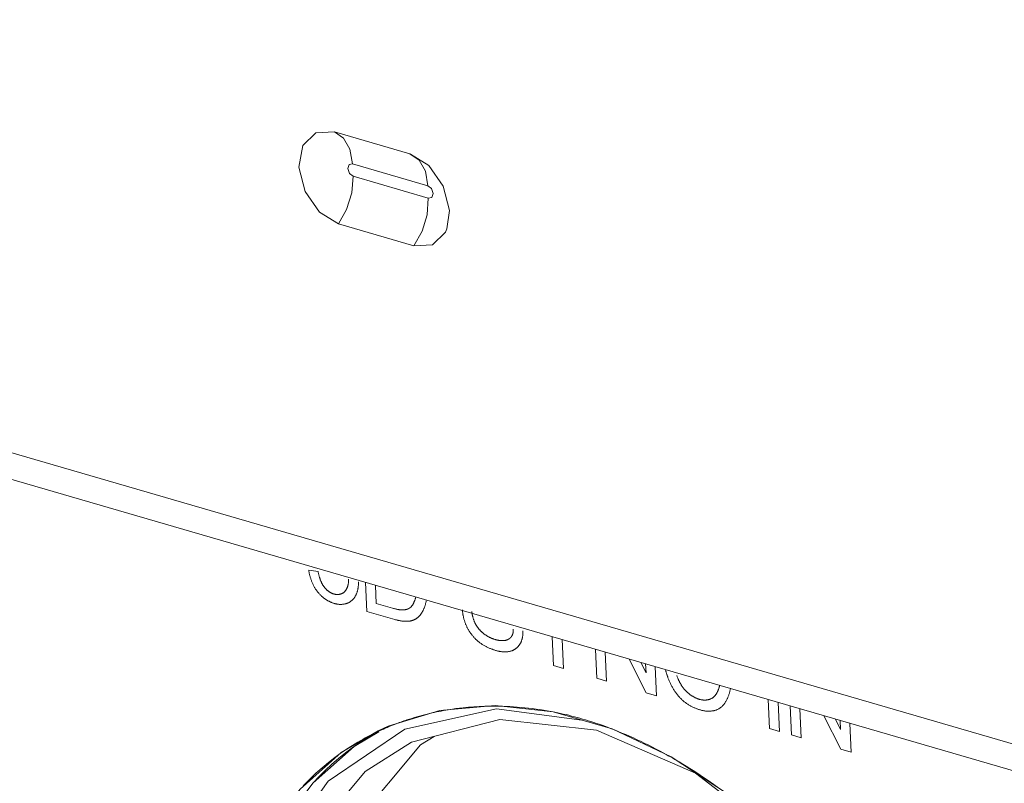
# Model space of a CAD drawing. Header units: millimetres. Extents: x 3925 to 5043, y -86 to 778.
# Tile 240 of 256: x 4886.79 to 4891.73, y 116.1 to 119.93. Entities that reach past the tile are written whole.
import ezdxf

# ---------------------------------------------------------------- set-up
doc = ezdxf.new("R2010")
doc.units = ezdxf.units.MM
doc.header["$LTSCALE"] = 46.255
for name, color, linetype in [('H30K-IO-LABEDXF_CONTINUOUS_LINE', 7, 'CONTINUOUS'), ('H30K-REAR-CODXF_CONTINUOUS_LINE', 7, 'CONTINUOUS'), ('LABEL-IO-H30DXF_CONTINUOUS_LINE', 7, 'CONTINUOUS')]:
    doc.layers.add(name, color=color, linetype=linetype)

msp = doc.modelspace()

# ---------------------------------------------------------------- linework, layer by layer
at = {"layer": 'H30K-IO-LABEDXF_CONTINUOUS_LINE', "color": 7, "linetype": 'Continuous', "lineweight": 0}
for p, q in [((4888.2395, 117.168), (4888.2861, 117.1622)), ((4888.5309, 116.9612), (4888.5243, 117.1064)), ((4888.5749, 117.0917), (4888.5791, 117.0011)), ((4888.5791, 117.0011), (4888.6606, 116.9775)), ((4888.6606, 116.9775), (4888.665, 116.9762)), ((4888.6717, 116.9202), (4888.5309, 116.9612)), ((4889.4686, 116.6884), (4889.4619, 116.8337)), ((4889.5126, 116.819), (4889.5193, 116.6737)), ((4889.6866, 116.625), (4889.6799, 116.7703)), ((4889.7284, 116.7562), (4889.7351, 116.6109)), ((4889.9355, 116.5526), (4889.8493, 116.721)), ((4889.5193, 116.6737), (4889.4686, 116.6884)), ((4889.9076, 116.704), (4889.9343, 116.652)), ((4889.9343, 116.652), (4889.9322, 116.6969)), ((4889.9808, 116.6828), (4889.9875, 116.5375)), ((4889.7351, 116.6109), (4889.6866, 116.625)), ((4889.9875, 116.5375), (4889.9355, 116.5526)), ((4890.5551, 116.3724), (4890.5484, 116.5177)), ((4890.5991, 116.5029), (4890.6058, 116.3577)), ((4890.6646, 116.3406), (4890.6579, 116.4858)), ((4890.7065, 116.4717), (4890.7131, 116.3264)), ((4889.4571, 116.4581), (4889.4768, 116.4543)), ((4890.9135, 116.2682), (4890.8273, 116.4365)), ((4889.7555, 116.3732), (4889.7752, 116.3656)), ((4890.6058, 116.3577), (4890.5551, 116.3724)), ((4890.8856, 116.4196), (4890.9123, 116.3675)), ((4890.9123, 116.3675), (4890.9102, 116.4124)), ((4890.9588, 116.3983), (4890.9655, 116.253)), ((4890.7131, 116.3264), (4890.6646, 116.3406)), ((4890.9655, 116.253), (4890.9135, 116.2682))]:
    msp.add_line(p, q, dxfattribs=at)
for points in [[(4888.2819, 117.0621), (4888.2799, 117.0648), (4888.278, 117.0675), (4888.2761, 117.0702), (4888.2742, 117.073), (4888.2724, 117.0759), (4888.2706, 117.0788), (4888.2689, 117.0817), (4888.2672, 117.0847), (4888.2656, 117.0877), (4888.2639, 117.0907), (4888.2624, 117.0938), (4888.2609, 117.0969), (4888.2594, 117.1), (4888.2579, 117.1032), (4888.2566, 117.1064), (4888.2552, 117.1096), (4888.2539, 117.1128), (4888.2527, 117.116), (4888.2515, 117.1193), (4888.2503, 117.1225), (4888.2492, 117.1258), (4888.2481, 117.1291), (4888.2471, 117.1323), (4888.2462, 117.1356), (4888.2453, 117.1389), (4888.2444, 117.1422), (4888.2436, 117.1455), (4888.2429, 117.1487), (4888.2422, 117.152), (4888.2415, 117.1552), (4888.2409, 117.1585), (4888.2404, 117.1617), (4888.2399, 117.1649), (4888.2395, 117.168)], [(4888.2861, 117.1622), (4888.2866, 117.16), (4888.287, 117.1579), (4888.2875, 117.1557), (4888.288, 117.1535), (4888.2885, 117.1513), (4888.289, 117.149), (4888.2896, 117.1468), (4888.2901, 117.1446), (4888.2907, 117.1424), (4888.2913, 117.1401), (4888.2919, 117.1379), (4888.2926, 117.1357), (4888.2932, 117.1335), (4888.2939, 117.1312), (4888.2946, 117.129), (4888.2953, 117.1268), (4888.2961, 117.1246), (4888.2969, 117.1224), (4888.2977, 117.1202), (4888.2985, 117.118), (4888.2993, 117.1159), (4888.3002, 117.1137), (4888.3011, 117.1116), (4888.302, 117.1095), (4888.303, 117.1074), (4888.304, 117.1053), (4888.305, 117.1032), (4888.306, 117.1012), (4888.3071, 117.0991), (4888.3082, 117.0971), (4888.3093, 117.0952), (4888.3105, 117.0932), (4888.3117, 117.0913), (4888.3129, 117.0894), (4888.3141, 117.0875), (4888.3154, 117.0857), (4888.3167, 117.0839)], [(4888.42, 117.0603), (4888.4212, 117.0615), (4888.4223, 117.0627), (4888.4233, 117.064), (4888.4244, 117.0653), (4888.4254, 117.0667), (4888.4264, 117.0681), (4888.4273, 117.0696), (4888.4283, 117.0711), (4888.4291, 117.0727), (4888.43, 117.0743), (4888.4308, 117.0759), (4888.4316, 117.0776), (4888.4323, 117.0793), (4888.433, 117.081), (4888.4337, 117.0828), (4888.4344, 117.0846), (4888.435, 117.0865), (4888.4355, 117.0883), (4888.4361, 117.0902), (4888.4366, 117.0922), (4888.437, 117.0941), (4888.4375, 117.0961), (4888.4378, 117.0981), (4888.4382, 117.1001), (4888.4385, 117.1021), (4888.4388, 117.1041), (4888.439, 117.1062), (4888.4392, 117.1083), (4888.4394, 117.1104), (4888.4395, 117.1125), (4888.4396, 117.1146), (4888.4396, 117.1167), (4888.4396, 117.1188), (4888.4396, 117.1209), (4888.4395, 117.1231)], [(4888.3167, 117.0839), (4888.3179, 117.0823), (4888.3191, 117.0808), (4888.3203, 117.0794), (4888.3216, 117.0779), (4888.3229, 117.0765), (4888.3241, 117.0751), (4888.3255, 117.0737), (4888.3268, 117.0723), (4888.3282, 117.071), (4888.3295, 117.0697), (4888.3309, 117.0685), (4888.3323, 117.0672), (4888.3337, 117.066), (4888.3352, 117.0648), (4888.3366, 117.0637), (4888.3381, 117.0626), (4888.3396, 117.0615), (4888.341, 117.0605), (4888.3425, 117.0594), (4888.344, 117.0585), (4888.3455, 117.0575), (4888.347, 117.0566), (4888.3486, 117.0557), (4888.3501, 117.0549), (4888.3516, 117.0541), (4888.3531, 117.0533), (4888.3546, 117.0526), (4888.3562, 117.0519), (4888.3577, 117.0513), (4888.3592, 117.0506), (4888.3607, 117.0501), (4888.3622, 117.0495), (4888.3637, 117.049), (4888.3652, 117.0486)], [(4888.489, 117.1098), (4888.4892, 117.1066), (4888.4892, 117.1034), (4888.4892, 117.1002), (4888.4891, 117.097), (4888.4889, 117.0938), (4888.4887, 117.0907), (4888.4884, 117.0876), (4888.4881, 117.0845), (4888.4877, 117.0814), (4888.4872, 117.0783), (4888.4867, 117.0753), (4888.4861, 117.0723), (4888.4854, 117.0693), (4888.4847, 117.0664), (4888.4839, 117.0635), (4888.4831, 117.0607), (4888.4822, 117.0579), (4888.4813, 117.0551), (4888.4803, 117.0524), (4888.4792, 117.0497), (4888.4781, 117.0471), (4888.477, 117.0445), (4888.4757, 117.042), (4888.4745, 117.0395), (4888.4732, 117.0371), (4888.4718, 117.0348), (4888.4704, 117.0325), (4888.4689, 117.0303), (4888.4674, 117.0281), (4888.4658, 117.026), (4888.4642, 117.024), (4888.4626, 117.0221), (4888.4609, 117.0202), (4888.4592, 117.0184), (4888.4574, 117.0167)], [(4888.367, 117.0011), (4888.3645, 117.0019), (4888.3619, 117.0027), (4888.3594, 117.0036), (4888.3568, 117.0046), (4888.3542, 117.0056), (4888.3516, 117.0067), (4888.349, 117.0078), (4888.3464, 117.009), (4888.3439, 117.0103), (4888.3413, 117.0116), (4888.3387, 117.013), (4888.3361, 117.0144), (4888.3335, 117.0159), (4888.3309, 117.0175), (4888.3284, 117.0191), (4888.3258, 117.0208), (4888.3233, 117.0225), (4888.3208, 117.0242), (4888.3182, 117.0261), (4888.3158, 117.028), (4888.3133, 117.0299), (4888.3108, 117.0319), (4888.3084, 117.0339), (4888.306, 117.036), (4888.3037, 117.0381), (4888.3013, 117.0403), (4888.299, 117.0425), (4888.2967, 117.0448), (4888.2945, 117.0472), (4888.2923, 117.0495), (4888.2901, 117.052), (4888.288, 117.0544), (4888.2859, 117.0569), (4888.2839, 117.0595), (4888.2819, 117.0621)], [(4888.3652, 117.0486), (4888.3669, 117.0481), (4888.3687, 117.0477), (4888.3704, 117.0473), (4888.3721, 117.047), (4888.3739, 117.0467), (4888.3756, 117.0464), (4888.3774, 117.0463), (4888.3791, 117.0461), (4888.3808, 117.046), (4888.3826, 117.046), (4888.3843, 117.046), (4888.386, 117.046), (4888.3877, 117.0461), (4888.3894, 117.0463), (4888.391, 117.0465), (4888.3927, 117.0467), (4888.3943, 117.047), (4888.396, 117.0474), (4888.3976, 117.0477), (4888.3992, 117.0482), (4888.4007, 117.0487), (4888.4023, 117.0492), (4888.4038, 117.0498), (4888.4053, 117.0504), (4888.4068, 117.0511), (4888.4083, 117.0518), (4888.4097, 117.0525), (4888.4111, 117.0533), (4888.4125, 117.0542), (4888.4138, 117.0551), (4888.4151, 117.056), (4888.4164, 117.057), (4888.4176, 117.0581), (4888.4188, 117.0591), (4888.42, 117.0603)], [(4888.4574, 117.0167), (4888.4554, 117.015), (4888.4534, 117.0133), (4888.4513, 117.0117), (4888.4492, 117.0102), (4888.447, 117.0088), (4888.4448, 117.0075), (4888.4425, 117.0062), (4888.4401, 117.005), (4888.4378, 117.0039), (4888.4354, 117.0029), (4888.4329, 117.0019), (4888.4304, 117.001), (4888.4279, 117.0002), (4888.4253, 116.9995), (4888.4227, 116.9989), (4888.4201, 116.9983), (4888.4174, 116.9978), (4888.4147, 116.9973), (4888.412, 116.997), (4888.4093, 116.9967), (4888.4065, 116.9965), (4888.4038, 116.9964), (4888.401, 116.9963), (4888.3982, 116.9963), (4888.3954, 116.9964), (4888.3926, 116.9965), (4888.3897, 116.9968), (4888.3869, 116.9971), (4888.3841, 116.9974), (4888.3812, 116.9979), (4888.3784, 116.9984), (4888.3755, 116.999), (4888.3727, 116.9996), (4888.3699, 117.0003), (4888.367, 117.0011)], [(4888.7525, 116.9831), (4888.7537, 116.9844), (4888.755, 116.9857), (4888.7562, 116.9871), (4888.7574, 116.9885), (4888.7585, 116.99), (4888.7596, 116.9915), (4888.7607, 116.993), (4888.7618, 116.9946), (4888.7628, 116.9963), (4888.7638, 116.9979), (4888.7647, 116.9996), (4888.7657, 117.0013), (4888.7666, 117.0031), (4888.7675, 117.0048), (4888.7683, 117.0066), (4888.7692, 117.0085), (4888.77, 117.0103), (4888.7708, 117.0122), (4888.7715, 117.0141), (4888.7722, 117.0161), (4888.7729, 117.018), (4888.7736, 117.02), (4888.7743, 117.0219), (4888.7749, 117.0239), (4888.7755, 117.026), (4888.7761, 117.028), (4888.7766, 117.03), (4888.7772, 117.0321), (4888.7777, 117.0341)], [(4888.8301, 117.0138), (4888.8295, 117.0112), (4888.8289, 117.0085), (4888.8283, 117.0059), (4888.8276, 117.0033), (4888.8269, 117.0006), (4888.8262, 116.998), (4888.8255, 116.9955), (4888.8247, 116.9929), (4888.824, 116.9903), (4888.8231, 116.9878), (4888.8223, 116.9853), (4888.8214, 116.9828), (4888.8205, 116.9804), (4888.8196, 116.978), (4888.8186, 116.9756), (4888.8176, 116.9732), (4888.8166, 116.9708), (4888.8156, 116.9685), (4888.8145, 116.9663), (4888.8133, 116.964), (4888.8122, 116.9618), (4888.811, 116.9597), (4888.8098, 116.9576), (4888.8085, 116.9555), (4888.8072, 116.9534)], [(4888.665, 116.9762), (4888.6672, 116.9756), (4888.6694, 116.975), (4888.6716, 116.9744), (4888.6739, 116.9738), (4888.6761, 116.9732), (4888.6783, 116.9727), (4888.6805, 116.9722), (4888.6827, 116.9717), (4888.6849, 116.9712), (4888.6872, 116.9708), (4888.6894, 116.9704), (4888.6916, 116.97), (4888.6938, 116.9696), (4888.6959, 116.9693), (4888.6981, 116.9691), (4888.7003, 116.9688), (4888.7025, 116.9686), (4888.7046, 116.9685), (4888.7068, 116.9684), (4888.7089, 116.9683), (4888.711, 116.9683), (4888.7131, 116.9684), (4888.7152, 116.9685), (4888.7173, 116.9686), (4888.7194, 116.9688)], [(4888.7194, 116.9688), (4888.7206, 116.969), (4888.7219, 116.9691), (4888.7232, 116.9693), (4888.7244, 116.9695), (4888.7257, 116.9698), (4888.7269, 116.97), (4888.7282, 116.9703), (4888.7294, 116.9706), (4888.7306, 116.971), (4888.7319, 116.9713), (4888.7331, 116.9717), (4888.7343, 116.9721), (4888.7355, 116.9725), (4888.7366, 116.973), (4888.7378, 116.9734), (4888.739, 116.9739), (4888.7401, 116.9745), (4888.7412, 116.975), (4888.7423, 116.9756), (4888.7434, 116.9762), (4888.7445, 116.9769), (4888.7456, 116.9775), (4888.7466, 116.9782), (4888.7477, 116.979), (4888.7487, 116.9797), (4888.7496, 116.9805), (4888.7506, 116.9813), (4888.7516, 116.9822), (4888.7525, 116.9831)], [(4889.0362, 116.8795), (4889.0347, 116.8824), (4889.0333, 116.8853), (4889.0319, 116.8883), (4889.0306, 116.8913), (4889.0293, 116.8944), (4889.028, 116.8974), (4889.0268, 116.9005), (4889.0257, 116.9036), (4889.0245, 116.9067), (4889.0235, 116.9098), (4889.0224, 116.9129), (4889.0214, 116.916), (4889.0205, 116.9192), (4889.0196, 116.9223), (4889.0187, 116.9255), (4889.0179, 116.9287), (4889.0171, 116.9318), (4889.0164, 116.935), (4889.0157, 116.9381), (4889.0151, 116.9413), (4889.0145, 116.9444), (4889.0139, 116.9476), (4889.0134, 116.9507), (4889.013, 116.9539), (4889.0125, 116.957), (4889.0122, 116.9601), (4889.0118, 116.9631), (4889.0116, 116.9662), (4889.0113, 116.9693)], [(4888.7298, 116.9111), (4888.727, 116.9111), (4888.7242, 116.9112), (4888.7213, 116.9113), (4888.7185, 116.9115), (4888.7156, 116.9117), (4888.7127, 116.912), (4888.7098, 116.9123), (4888.7069, 116.9127), (4888.704, 116.9131), (4888.7011, 116.9136), (4888.6982, 116.9141), (4888.6952, 116.9146), (4888.6923, 116.9152), (4888.6894, 116.9158), (4888.6864, 116.9165), (4888.6835, 116.9171), (4888.6805, 116.9179), (4888.6776, 116.9186), (4888.6746, 116.9194), (4888.6717, 116.9202)], [(4888.7743, 116.9213), (4888.7727, 116.9205), (4888.7711, 116.9197), (4888.7694, 116.9189), (4888.7678, 116.9182), (4888.7661, 116.9175), (4888.7644, 116.9169), (4888.7627, 116.9162), (4888.761, 116.9157), (4888.7592, 116.9151), (4888.7575, 116.9146), (4888.7557, 116.9142), (4888.7539, 116.9138), (4888.7521, 116.9134), (4888.7503, 116.913), (4888.7485, 116.9127), (4888.7467, 116.9124), (4888.7448, 116.9121), (4888.743, 116.9119), (4888.7411, 116.9117), (4888.7392, 116.9115), (4888.7374, 116.9114), (4888.7355, 116.9113), (4888.7336, 116.9112), (4888.7317, 116.9111), (4888.7298, 116.9111)], [(4888.8072, 116.9534), (4888.8061, 116.9518), (4888.805, 116.9503), (4888.8039, 116.9487), (4888.8028, 116.9472), (4888.8016, 116.9456), (4888.8004, 116.9441), (4888.7992, 116.9427), (4888.798, 116.9412), (4888.7968, 116.9398), (4888.7955, 116.9384), (4888.7943, 116.937), (4888.793, 116.9357), (4888.7917, 116.9344), (4888.7903, 116.9331), (4888.789, 116.9318), (4888.7876, 116.9306), (4888.7862, 116.9294), (4888.7848, 116.9283), (4888.7833, 116.9272), (4888.7819, 116.9261), (4888.7804, 116.9251), (4888.7789, 116.9241), (4888.7774, 116.9231), (4888.7758, 116.9222), (4888.7743, 116.9213)], [(4889.0586, 116.9607), (4889.0589, 116.9586), (4889.0592, 116.9565), (4889.0595, 116.9544), (4889.0599, 116.9523), (4889.0602, 116.9502), (4889.0606, 116.9481), (4889.061, 116.946), (4889.0615, 116.9439), (4889.0619, 116.9418), (4889.0624, 116.9396), (4889.0629, 116.9375), (4889.0634, 116.9354), (4889.0639, 116.9333), (4889.0645, 116.9312), (4889.0651, 116.9291), (4889.0657, 116.9269), (4889.0663, 116.9248), (4889.067, 116.9227), (4889.0677, 116.9206), (4889.0684, 116.9186), (4889.0691, 116.9165), (4889.0699, 116.9144), (4889.0707, 116.9124), (4889.0715, 116.9103), (4889.0723, 116.9083), (4889.0732, 116.9063), (4889.0741, 116.9042), (4889.075, 116.9023), (4889.076, 116.9003), (4889.077, 116.8983)], [(4889.0936, 116.808), (4889.0913, 116.8099), (4889.089, 116.8118), (4889.0867, 116.8138), (4889.0844, 116.8158), (4889.0822, 116.8179), (4889.0799, 116.82), (4889.0777, 116.8222), (4889.0755, 116.8244), (4889.0733, 116.8267), (4889.0712, 116.829), (4889.069, 116.8313), (4889.0669, 116.8337), (4889.0649, 116.8362), (4889.0628, 116.8386), (4889.0608, 116.8411), (4889.0588, 116.8437), (4889.0568, 116.8463), (4889.0549, 116.8489), (4889.053, 116.8515), (4889.0511, 116.8542), (4889.0493, 116.8569), (4889.0475, 116.8596), (4889.0458, 116.8624), (4889.044, 116.8652), (4889.0424, 116.868), (4889.0408, 116.8708), (4889.0392, 116.8737), (4889.0376, 116.8766), (4889.0362, 116.8795)], [(4889.077, 116.8983), (4889.0779, 116.8965), (4889.0789, 116.8948), (4889.0799, 116.893), (4889.0809, 116.8913), (4889.0819, 116.8896), (4889.083, 116.8879), (4889.0841, 116.8862), (4889.0852, 116.8846), (4889.0864, 116.8829), (4889.0876, 116.8813), (4889.0888, 116.8797), (4889.09, 116.8781), (4889.0912, 116.8765), (4889.0924, 116.875), (4889.0937, 116.8735), (4889.095, 116.872), (4889.0963, 116.8705), (4889.0976, 116.869), (4889.0989, 116.8676), (4889.1003, 116.8661), (4889.1016, 116.8647), (4889.103, 116.8633), (4889.1044, 116.862), (4889.1058, 116.8606), (4889.1072, 116.8593), (4889.1086, 116.858), (4889.11, 116.8567), (4889.1114, 116.8555), (4889.1128, 116.8542), (4889.1142, 116.853), (4889.1156, 116.8518), (4889.1171, 116.8507)], [(4889.2584, 116.8348), (4889.259, 116.8358), (4889.2596, 116.8367), (4889.2601, 116.8377), (4889.2606, 116.8387), (4889.2612, 116.8397), (4889.2617, 116.8407), (4889.2621, 116.8418), (4889.2626, 116.8429), (4889.263, 116.844), (4889.2635, 116.8451), (4889.2639, 116.8462), (4889.2643, 116.8474), (4889.2646, 116.8485), (4889.265, 116.8497), (4889.2653, 116.8509), (4889.2656, 116.8521), (4889.2659, 116.8534), (4889.2661, 116.8546), (4889.2664, 116.8559), (4889.2666, 116.8571), (4889.2668, 116.8584), (4889.267, 116.8597), (4889.2671, 116.861), (4889.2672, 116.8623), (4889.2673, 116.8636), (4889.2674, 116.8649), (4889.2674, 116.8663), (4889.2675, 116.8676), (4889.2675, 116.8689), (4889.2675, 116.8703), (4889.2674, 116.8716)], [(4889.1171, 116.8507), (4889.1192, 116.849), (4889.1214, 116.8473), (4889.1236, 116.8457), (4889.1258, 116.8441), (4889.128, 116.8425), (4889.1303, 116.841), (4889.1325, 116.8396), (4889.1348, 116.8382), (4889.1371, 116.8368), (4889.1393, 116.8355), (4889.1416, 116.8342), (4889.1439, 116.8329), (4889.1462, 116.8317), (4889.1485, 116.8306), (4889.1508, 116.8294), (4889.1532, 116.8284), (4889.1555, 116.8273), (4889.1578, 116.8263), (4889.1601, 116.8254), (4889.1624, 116.8244), (4889.1647, 116.8236), (4889.1671, 116.8227), (4889.1694, 116.8219), (4889.1717, 116.8211), (4889.174, 116.8204), (4889.1763, 116.8197)], [(4889.1763, 116.8197), (4889.1784, 116.8191), (4889.1804, 116.8186), (4889.1825, 116.818), (4889.1846, 116.8175), (4889.1867, 116.8171), (4889.1887, 116.8166), (4889.1908, 116.8162), (4889.1929, 116.8158), (4889.1949, 116.8155), (4889.197, 116.8152), (4889.1991, 116.8149), (4889.2011, 116.8147), (4889.2032, 116.8145), (4889.2052, 116.8143), (4889.2072, 116.8142), (4889.2092, 116.8141), (4889.2112, 116.8141), (4889.2132, 116.8141), (4889.2152, 116.8141), (4889.2172, 116.8142), (4889.2192, 116.8144), (4889.2211, 116.8146), (4889.223, 116.8148), (4889.2249, 116.8151), (4889.2268, 116.8154)], [(4889.2268, 116.8154), (4889.228, 116.8156), (4889.2291, 116.8159), (4889.2303, 116.8162), (4889.2314, 116.8165), (4889.2326, 116.8168), (4889.2337, 116.8171), (4889.2348, 116.8175), (4889.2359, 116.8179), (4889.237, 116.8183), (4889.2381, 116.8187), (4889.2392, 116.8192), (4889.2403, 116.8197), (4889.2414, 116.8202), (4889.2424, 116.8207), (4889.2435, 116.8213), (4889.2445, 116.8218), (4889.2455, 116.8224), (4889.2465, 116.8231), (4889.2475, 116.8237), (4889.2485, 116.8244), (4889.2494, 116.8251), (4889.2503, 116.8259), (4889.2512, 116.8266), (4889.2521, 116.8274), (4889.253, 116.8283), (4889.2538, 116.8291), (4889.2547, 116.83), (4889.2555, 116.8309), (4889.2562, 116.8318), (4889.257, 116.8328), (4889.2577, 116.8338), (4889.2584, 116.8348)], [(4889.3157, 116.8627), (4889.3158, 116.8602), (4889.3159, 116.8577), (4889.3159, 116.8552), (4889.3158, 116.8527), (4889.3157, 116.8502), (4889.3156, 116.8478), (4889.3154, 116.8453), (4889.3152, 116.8429), (4889.3149, 116.8405), (4889.3146, 116.8381), (4889.3143, 116.8357), (4889.3139, 116.8334), (4889.3135, 116.831), (4889.313, 116.8287), (4889.3125, 116.8265), (4889.312, 116.8242), (4889.3114, 116.822), (4889.3108, 116.8198), (4889.3101, 116.8176), (4889.3094, 116.8155), (4889.3087, 116.8134), (4889.3079, 116.8113), (4889.3071, 116.8092), (4889.3062, 116.8072), (4889.3054, 116.8053), (4889.3045, 116.8033), (4889.3035, 116.8014), (4889.3025, 116.7996), (4889.3015, 116.7978)], [(4889.1811, 116.7643), (4889.178, 116.7653), (4889.1748, 116.7662), (4889.1717, 116.7672), (4889.1685, 116.7683), (4889.1653, 116.7694), (4889.1621, 116.7705), (4889.159, 116.7716), (4889.1558, 116.7729), (4889.1526, 116.7741), (4889.1494, 116.7754), (4889.1462, 116.7768), (4889.143, 116.7782), (4889.1399, 116.7796), (4889.1367, 116.7811), (4889.1335, 116.7827), (4889.1304, 116.7843), (4889.1272, 116.7859), (4889.1241, 116.7876), (4889.121, 116.7894), (4889.1179, 116.7912), (4889.1148, 116.7931), (4889.1117, 116.795), (4889.1086, 116.797), (4889.1056, 116.7991), (4889.1025, 116.8012), (4889.0995, 116.8034), (4889.0965, 116.8057), (4889.0936, 116.808)], [(4889.3015, 116.7978), (4889.3004, 116.7959), (4889.2993, 116.7941), (4889.2981, 116.7923), (4889.2968, 116.7906), (4889.2956, 116.7889), (4889.2942, 116.7872), (4889.2929, 116.7856), (4889.2915, 116.7841), (4889.2901, 116.7826), (4889.2886, 116.7811), (4889.2871, 116.7797), (4889.2856, 116.7783), (4889.284, 116.7769), (4889.2825, 116.7756), (4889.2808, 116.7744), (4889.2792, 116.7732), (4889.2775, 116.772), (4889.2758, 116.7709), (4889.2741, 116.7699), (4889.2723, 116.7688), (4889.2706, 116.7679), (4889.2688, 116.7669), (4889.267, 116.7661), (4889.2651, 116.7652), (4889.2633, 116.7644), (4889.2614, 116.7637), (4889.2595, 116.763), (4889.2576, 116.7623), (4889.2557, 116.7618), (4889.2538, 116.7612)], [(4889.2538, 116.7612), (4889.2512, 116.7605), (4889.2486, 116.7599), (4889.246, 116.7594), (4889.2433, 116.7589), (4889.2407, 116.7586), (4889.238, 116.7582), (4889.2353, 116.758), (4889.2325, 116.7578), (4889.2297, 116.7577), (4889.227, 116.7576), (4889.2242, 116.7576), (4889.2214, 116.7576), (4889.2185, 116.7577), (4889.2157, 116.7579), (4889.2128, 116.7582), (4889.21, 116.7585), (4889.2071, 116.7588), (4889.2042, 116.7592), (4889.2014, 116.7597), (4889.1985, 116.7602), (4889.1956, 116.7607), (4889.1927, 116.7614), (4889.1898, 116.762), (4889.1869, 116.7627), (4889.184, 116.7635), (4889.1811, 116.7643)], [(4890.0434, 116.6315), (4890.0424, 116.6342), (4890.0414, 116.637), (4890.0405, 116.6398), (4890.0396, 116.6426), (4890.0387, 116.6454), (4890.0378, 116.6482), (4890.0369, 116.651), (4890.0361, 116.6538), (4890.0353, 116.6566), (4890.0345, 116.6594), (4890.0337, 116.6622), (4890.0329, 116.665), (4890.0321, 116.6678)], [(4890.1062, 116.5256), (4890.1036, 116.5283), (4890.101, 116.5312), (4890.0985, 116.5341), (4890.096, 116.537), (4890.0935, 116.5401), (4890.0911, 116.5431), (4890.0887, 116.5463), (4890.0863, 116.5494), (4890.084, 116.5527), (4890.0817, 116.5559), (4890.0794, 116.5593), (4890.0772, 116.5626), (4890.0751, 116.566), (4890.0729, 116.5694), (4890.0708, 116.5729), (4890.0688, 116.5764), (4890.0668, 116.58), (4890.0648, 116.5835), (4890.0629, 116.5871), (4890.061, 116.5907), (4890.0592, 116.5944), (4890.0574, 116.598), (4890.0556, 116.6017), (4890.0539, 116.6054), (4890.0523, 116.6091), (4890.0507, 116.6128), (4890.0491, 116.6165), (4890.0476, 116.6203), (4890.0461, 116.624), (4890.0447, 116.6277), (4890.0434, 116.6315)], [(4890.0886, 116.6395), (4890.0895, 116.6369), (4890.0905, 116.6342), (4890.0914, 116.6316), (4890.0924, 116.629), (4890.0935, 116.6263), (4890.0946, 116.6237), (4890.0957, 116.6211), (4890.0968, 116.6185), (4890.098, 116.6159), (4890.0993, 116.6133), (4890.1005, 116.6107), (4890.1018, 116.6081), (4890.1031, 116.6056), (4890.1045, 116.603), (4890.1059, 116.6005), (4890.1073, 116.598), (4890.1088, 116.5955), (4890.1102, 116.5931), (4890.1117, 116.5907), (4890.1133, 116.5883), (4890.1149, 116.5859), (4890.1164, 116.5836), (4890.1181, 116.5813), (4890.1197, 116.579), (4890.1214, 116.5768), (4890.1231, 116.5746), (4890.1248, 116.5724), (4890.1266, 116.5703), (4890.1283, 116.5682), (4890.1301, 116.5662), (4890.132, 116.5642), (4890.1338, 116.5623), (4890.1357, 116.5604)], [(4890.2716, 116.5287), (4890.2731, 116.5299), (4890.2746, 116.5312), (4890.2761, 116.5325), (4890.2775, 116.5339), (4890.2789, 116.5353), (4890.2802, 116.5368), (4890.2816, 116.5383), (4890.2829, 116.5399), (4890.2841, 116.5415), (4890.2853, 116.5432), (4890.2865, 116.5449), (4890.2877, 116.5467), (4890.2888, 116.5485), (4890.2899, 116.5503), (4890.2909, 116.5522), (4890.2919, 116.5541), (4890.2929, 116.5561), (4890.2939, 116.558), (4890.2948, 116.5601), (4890.2957, 116.5621), (4890.2966, 116.5642), (4890.2974, 116.5663), (4890.2982, 116.5685), (4890.299, 116.5706), (4890.2998, 116.5728), (4890.3005, 116.575), (4890.3012, 116.5773), (4890.3018, 116.5795), (4890.3024, 116.5818), (4890.303, 116.5841), (4890.3036, 116.5864), (4890.3042, 116.5887)], [(4890.3587, 116.5756), (4890.358, 116.5719), (4890.3573, 116.5683), (4890.3565, 116.5648), (4890.3557, 116.5612), (4890.3549, 116.5577), (4890.354, 116.5542), (4890.353, 116.5507), (4890.352, 116.5472), (4890.3509, 116.5438), (4890.3498, 116.5404), (4890.3486, 116.5371), (4890.3474, 116.5337), (4890.3461, 116.5305), (4890.3448, 116.5273), (4890.3434, 116.5241), (4890.342, 116.521), (4890.3405, 116.5179), (4890.3389, 116.5149), (4890.3374, 116.5119), (4890.3357, 116.509), (4890.334, 116.5062), (4890.3322, 116.5034), (4890.3304, 116.5007), (4890.3286, 116.4981), (4890.3266, 116.4956), (4890.3247, 116.4931), (4890.3226, 116.4907), (4890.3206, 116.4884), (4890.3184, 116.4861), (4890.3162, 116.484), (4890.314, 116.4819), (4890.3117, 116.48), (4890.3093, 116.4781), (4890.3069, 116.4763)], [(4890.2079, 116.4657), (4890.2048, 116.4666), (4890.2016, 116.4676), (4890.1985, 116.4686), (4890.1953, 116.4697), (4890.1921, 116.4708), (4890.1889, 116.472), (4890.1857, 116.4732), (4890.1825, 116.4745), (4890.1793, 116.4758), (4890.1761, 116.4772), (4890.1729, 116.4787), (4890.1697, 116.4802), (4890.1665, 116.4817), (4890.1633, 116.4833), (4890.1601, 116.485), (4890.157, 116.4867), (4890.1538, 116.4885), (4890.1507, 116.4903), (4890.1475, 116.4922), (4890.1444, 116.4942), (4890.1413, 116.4962), (4890.1382, 116.4983), (4890.1352, 116.5005), (4890.1322, 116.5027), (4890.1292, 116.5049), (4890.1262, 116.5073), (4890.1232, 116.5097), (4890.1203, 116.5122), (4890.1174, 116.5147), (4890.1146, 116.5173), (4890.1118, 116.52), (4890.109, 116.5227), (4890.1062, 116.5256)], [(4890.1357, 116.5604), (4890.1379, 116.5582), (4890.1401, 116.5561), (4890.1424, 116.554), (4890.1447, 116.552), (4890.147, 116.55), (4890.1494, 116.5481), (4890.1517, 116.5462), (4890.1541, 116.5443), (4890.1565, 116.5425), (4890.159, 116.5408), (4890.1614, 116.5391), (4890.1638, 116.5374), (4890.1663, 116.5359), (4890.1688, 116.5343), (4890.1713, 116.5328), (4890.1738, 116.5314), (4890.1763, 116.53), (4890.1788, 116.5287), (4890.1813, 116.5275), (4890.1838, 116.5263), (4890.1863, 116.5251), (4890.1888, 116.5241), (4890.1913, 116.5231), (4890.1938, 116.5221), (4890.1963, 116.5212), (4890.1988, 116.5204), (4890.2013, 116.5196)], [(4890.2013, 116.5196), (4890.2036, 116.519), (4890.2059, 116.5184), (4890.2082, 116.5179), (4890.2106, 116.5174), (4890.2129, 116.517), (4890.2152, 116.5166), (4890.2175, 116.5163), (4890.2198, 116.516), (4890.2221, 116.5158), (4890.2244, 116.5157), (4890.2267, 116.5156), (4890.2289, 116.5156), (4890.2312, 116.5156), (4890.2334, 116.5157), (4890.2357, 116.5158), (4890.2379, 116.516), (4890.2401, 116.5163), (4890.2423, 116.5166), (4890.2444, 116.517), (4890.2466, 116.5174), (4890.2487, 116.5179), (4890.2508, 116.5185), (4890.2528, 116.5191), (4890.2549, 116.5197), (4890.2569, 116.5205), (4890.2588, 116.5213), (4890.2608, 116.5222), (4890.2627, 116.5231), (4890.2646, 116.5241), (4890.2664, 116.5251), (4890.2682, 116.5262), (4890.2699, 116.5274), (4890.2716, 116.5287)], [(4888.9525, 116.4685), (4888.9614, 116.4698), (4888.9703, 116.4711), (4888.9792, 116.4723), (4888.9882, 116.4735), (4888.9971, 116.4746), (4889.0061, 116.4756), (4889.0151, 116.4766)], [(4889.0151, 116.4766), (4889.0285, 116.478), (4889.042, 116.4793), (4889.0555, 116.4804), (4889.0691, 116.4814), (4889.0827, 116.4823), (4889.0963, 116.4831), (4889.1099, 116.4837), (4889.1235, 116.4842), (4889.1372, 116.4846)], [(4889.1372, 116.4846), (4889.1479, 116.4848), (4889.1587, 116.4849), (4889.1694, 116.485), (4889.1802, 116.485), (4889.1909, 116.4849), (4889.2017, 116.4847), (4889.2125, 116.4844)], [(4889.2125, 116.4844), (4889.2312, 116.4838), (4889.2499, 116.4829), (4889.2686, 116.4818), (4889.2873, 116.4805), (4889.3061, 116.4789), (4889.3249, 116.4772), (4889.3437, 116.4751), (4889.3626, 116.4729), (4889.3815, 116.4704), (4889.4003, 116.4677), (4889.4192, 116.4647), (4889.4381, 116.4615), (4889.4571, 116.4581)], [(4890.3069, 116.4763), (4890.3045, 116.4746), (4890.302, 116.4731), (4890.2995, 116.4716), (4890.2969, 116.4702), (4890.2942, 116.4689), (4890.2915, 116.4677), (4890.2888, 116.4666), (4890.286, 116.4655), (4890.2831, 116.4646), (4890.2803, 116.4637), (4890.2774, 116.4629), (4890.2744, 116.4622), (4890.2714, 116.4616), (4890.2684, 116.4611), (4890.2654, 116.4606), (4890.2623, 116.4603), (4890.2592, 116.46), (4890.2561, 116.4598), (4890.253, 116.4596), (4890.2498, 116.4596), (4890.2466, 116.4596), (4890.2434, 116.4597), (4890.2402, 116.4599), (4890.237, 116.4601), (4890.2338, 116.4604), (4890.2306, 116.4608), (4890.2273, 116.4613), (4890.2241, 116.4619), (4890.2208, 116.4625), (4890.2176, 116.4632), (4890.2144, 116.4639), (4890.2112, 116.4648), (4890.2079, 116.4657)], [(4888.7325, 116.4156), (4888.745, 116.4197), (4888.7576, 116.4237), (4888.7702, 116.4275), (4888.7828, 116.4312), (4888.7956, 116.4348), (4888.8083, 116.4383), (4888.8211, 116.4417), (4888.834, 116.4449), (4888.8468, 116.448)], [(4888.8468, 116.448), (4888.8585, 116.4507), (4888.8701, 116.4532), (4888.8818, 116.4557), (4888.8935, 116.4581), (4888.9052, 116.4604), (4888.917, 116.4625), (4888.9288, 116.4646), (4888.9406, 116.4666), (4888.9525, 116.4685)], [(4889.4768, 116.4543), (4889.4907, 116.4514), (4889.5046, 116.4485), (4889.5185, 116.4454), (4889.5324, 116.4422), (4889.5463, 116.4388), (4889.5602, 116.4353), (4889.5742, 116.4317), (4889.5881, 116.428), (4889.602, 116.4242), (4889.6158, 116.4202)], [(4889.6158, 116.4202), (4889.6297, 116.4161), (4889.6437, 116.4118), (4889.6576, 116.4075), (4889.6715, 116.403), (4889.6855, 116.3983), (4889.6995, 116.3936), (4889.7135, 116.3887), (4889.7274, 116.3837), (4889.7415, 116.3785), (4889.7555, 116.3732)], [(4888.6144, 116.37), (4888.6237, 116.374), (4888.6329, 116.378), (4888.6422, 116.3819), (4888.6515, 116.3858), (4888.6608, 116.3895), (4888.6702, 116.3932), (4888.6796, 116.3968)], [(4888.6796, 116.3968), (4888.6871, 116.3997), (4888.6946, 116.4024), (4888.7022, 116.4052), (4888.7097, 116.4079), (4888.7173, 116.4105), (4888.7249, 116.4131), (4888.7325, 116.4156)], [(4888.473, 116.296), (4888.4855, 116.3035), (4888.498, 116.3108), (4888.5107, 116.318), (4888.5234, 116.325), (4888.5362, 116.3319), (4888.549, 116.3386), (4888.562, 116.3452), (4888.575, 116.3516), (4888.5881, 116.3579), (4888.6012, 116.364), (4888.6144, 116.37)], [(4889.7752, 116.3656), (4889.7944, 116.3579), (4889.8135, 116.35), (4889.8327, 116.3419), (4889.8519, 116.3336), (4889.871, 116.325), (4889.8902, 116.3162), (4889.9094, 116.3072), (4889.9285, 116.2979), (4889.9477, 116.2884), (4889.9669, 116.2787), (4889.986, 116.2688), (4890.0052, 116.2586), (4890.0243, 116.2483)], [(4888.2119, 116.0845), (4888.2451, 116.1185), (4888.2754, 116.1474), (4888.3065, 116.1751), (4888.3384, 116.2016), (4888.371, 116.227), (4888.4043, 116.2512), (4888.4383, 116.2742), (4888.473, 116.296)], [(4890.0243, 116.2483), (4890.0353, 116.2422), (4890.0463, 116.2361), (4890.0573, 116.2299), (4890.0682, 116.2236), (4890.0792, 116.2173), (4890.0901, 116.2108), (4890.1011, 116.2044)], [(4890.1011, 116.2044), (4890.1187, 116.1938), (4890.1362, 116.183), (4890.1538, 116.1721), (4890.1713, 116.161), (4890.1888, 116.1497), (4890.2062, 116.1383), (4890.2237, 116.1266), (4890.2411, 116.1148), (4890.2584, 116.1029), (4890.2757, 116.0907), (4890.293, 116.0784)]]:
    msp.add_lwpolyline(points, dxfattribs=at)
at = {"layer": 'H30K-REAR-CODXF_CONTINUOUS_LINE', "color": 7, "linetype": 'Continuous', "lineweight": 0}
for p, q in [((4819.8844, 137.2052), (4900.7182, 113.6939)), ((4819.9778, 137.0438), (4900.8116, 113.5325)), ((4888.3689, 119.3699), (4888.7476, 119.2597)), ((4888.7476, 119.2597), (4888.7511, 119.2585)), ((4888.4596, 119.2094), (4888.838, 119.0993)), ((4888.8402, 119.0376), (4888.4619, 119.1477)), ((4888.9153, 119.0976), (4888.9461, 118.9758)), ((4888.9461, 118.9758), (4888.9332, 118.8831)), ((4888.7678, 118.7984), (4888.3893, 118.9085)), ((4888.8088, 118.8708), (4888.7678, 118.7984)), ((4889.1992, 116.418), (4888.7564, 116.3037)), ((4888.3368, 116.1078), (4888.7231, 116.3696)), ((4888.8689, 116.3327), (4888.8011, 116.2899)), ((4888.5235, 116.1562), (4888.7564, 116.3037))]:
    msp.add_line(p, q, dxfattribs=at)
for points in [[(4888.3893, 118.9085), (4888.2938, 118.9667), (4888.2211, 119.0704), (4888.1902, 119.1925), (4888.2099, 119.3018), (4888.2749, 119.3664), (4888.3689, 119.3699)], [(4888.4596, 119.2094), (4888.4462, 119.2836), (4888.4147, 119.3393), (4888.3689, 119.3699)], [(4888.838, 119.0993), (4888.8255, 119.1732), (4888.7941, 119.2289), (4888.7476, 119.2597)], [(4888.7511, 119.2585), (4888.8429, 119.2013), (4888.9153, 119.0976)], [(4888.4619, 119.1477), (4888.4441, 119.1614), (4888.4354, 119.1859), (4888.4423, 119.2061), (4888.4596, 119.2094)], [(4888.4619, 119.1477), (4888.4553, 119.0641), (4888.43, 118.981), (4888.3893, 118.9085)], [(4888.838, 119.0993), (4888.8556, 119.0854), (4888.8641, 119.061), (4888.8573, 119.0411), (4888.8402, 119.0376)], [(4888.8402, 119.0376), (4888.834, 118.9539), (4888.8088, 118.8708)], [(4888.9332, 118.8831), (4888.9264, 118.8666), (4888.8615, 118.8021), (4888.7678, 118.7984)], [(4888.7231, 116.3696), (4889.1825, 116.4711), (4889.6111, 116.415)], [(4890.5807, 115.8432), (4890.1821, 116.1489), (4889.6857, 116.3644), (4889.1992, 116.418)], [(4888.8011, 116.2899), (4888.4716, 115.8958), (4888.2756, 115.3631), (4888.2337, 114.7993)], [(4887.9514, 114.6013), (4887.9981, 115.2294), (4888.1941, 115.7621), (4888.5235, 116.1562)], [(4887.8457, 114.5942), (4887.8827, 115.1847), (4888.0504, 115.7042), (4888.3368, 116.1078)]]:
    msp.add_lwpolyline(points, dxfattribs=at)
at = {"layer": 'LABEL-IO-H30DXF_CONTINUOUS_LINE', "color": 7, "linetype": 'Continuous', "lineweight": 0}
for p, q in [((4888.6384, 116.3842), (4888.8984, 116.4637)), ((4888.5879, 116.3612), (4888.6384, 116.3842)), ((4888.4639, 116.28), (4888.4736, 116.2869)), ((4888.2596, 116.0972), (4888.2634, 116.1014))]:
    msp.add_line(p, q, dxfattribs=at)
for points in [[(4888.8984, 116.4637), (4889.177, 116.488), (4889.4678, 116.4567), (4889.7644, 116.3704), (4890.0602, 116.2311), (4890.3486, 116.0418)], [(4887.7426, 114.5737), (4887.7482, 114.9285), (4887.7979, 115.2625), (4887.8908, 115.5682), (4888.0246, 115.8388), (4888.1966, 116.0683), (4888.4027, 116.2514), (4888.5879, 116.3612)], [(4887.8135, 114.96), (4887.8632, 115.294), (4887.9561, 115.5997), (4888.09, 115.8703), (4888.2619, 116.0997), (4888.468, 116.2829), (4888.5911, 116.3559)], [(4888.4736, 116.2869), (4888.484, 116.2942), (4888.4998, 116.3049), (4888.5157, 116.3154), (4888.5317, 116.3256), (4888.5478, 116.3356), (4888.5683, 116.3477)], [(4888.2634, 116.1014), (4888.2903, 116.1299), (4888.3226, 116.1619), (4888.3557, 116.1927), (4888.3897, 116.2222), (4888.4245, 116.2504), (4888.4639, 116.28)]]:
    msp.add_lwpolyline(points, dxfattribs=at)

doc.saveas('drawing.dxf')
